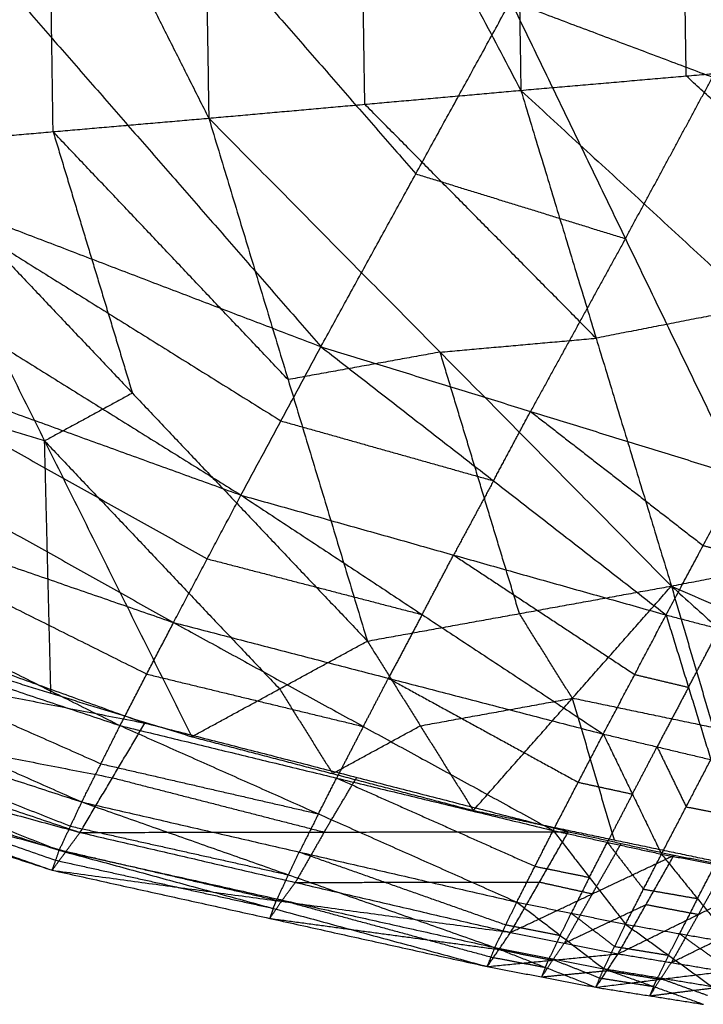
# Model space of a CAD drawing. Header units: millimetres. Extents: x -106 to 110, y -96 to 120.
# Tile 75 of 256: x -51.17 to -48.87, y -81.62 to -78.31. Entities that reach past the tile are written whole.
import ezdxf

# ---------------------------------------------------------------- set-up
doc = ezdxf.new("R2010")
doc.units = ezdxf.units.MM
doc.header["$MEASUREMENT"] = 0
doc.layers.add('Default', color=7, linetype='Continuous', true_color=0x000000)

msp = doc.modelspace()

# ---------------------------------------------------------------- linework, layer by layer
at = {"layer": 'Default'}
for points in [[(-51.6154, -76.503, 8.0373), (-51.0756, -77.5745, 8.6363), (-50.5358, -78.646, 9.2352)], [(-50.5686, -76.5024, 7.8641), (-50.5522, -77.5742, 8.5497), (-50.5358, -78.646, 9.2352)], [(-50.5686, -76.5024, 7.8641), (-50.0276, -77.5274, 8.4401), (-49.4865, -78.5524, 9.0162)], [(-49.5171, -76.5191, 7.7212), (-49.5018, -77.5357, 8.3687), (-49.4865, -78.5524, 9.0162)], [(-49.5171, -76.5191, 7.7212), (-48.9458, -77.4874, 8.2643), (-48.3744, -78.4557, 8.8074)], [(-52.1845, -77.0914, 13.6887), (-51.1716, -78.2527, 13.6658), (-50.1587, -79.4141, 13.6428)], [(-48.9304, -78.504, 8.9118), (-48.9381, -77.9957, 8.5881), (-48.9458, -77.4874, 8.2643)], [(-50.0111, -78.5992, 9.1257), (-50.0193, -78.0633, 8.7829), (-50.0276, -77.5274, 8.4401)], [(-51.0592, -78.6913, 9.3543), (-51.0674, -78.1329, 8.9953), (-51.0756, -77.5745, 8.6363)], [(-50.8525, -77.6719, 13.6541), (-50.3461, -78.2526, 13.6426), (-49.8396, -78.8332, 13.6311)], [(-50.1587, -79.4141, 13.6428), (-49.8396, -78.8332, 13.6311), (-49.5206, -78.2524, 13.6194)], [(-49.5206, -78.2524, 13.6194), (-49.1349, -79.0509, 13.652), (-48.7493, -79.8495, 13.6846)], [(-49.5206, -78.2524, 13.6194), (-48.8419, -78.508, 13.6), (-48.1631, -78.7636, 13.5806)], [(-52.9277, -78.355, 13.5907), (-51.6776, -79.1341, 13.5497), (-50.4275, -79.9132, 13.5088)], [(-52.9277, -78.355, 13.5907), (-51.5432, -78.8846, 13.6167), (-50.1587, -79.4141, 13.6428)], [(-49.4865, -78.5524, 9.0162), (-48.9304, -78.504, 8.9118), (-48.3744, -78.4557, 8.8074)], [(-49.1349, -79.0509, 13.652), (-48.9884, -78.7795, 13.626), (-48.8419, -78.508, 13.6)], [(-48.1397, -79.2322, 9.6025), (-48.5351, -78.8681, 9.2572), (-48.9304, -78.504, 8.9118)], [(-50.5358, -78.646, 9.2352), (-50.0111, -78.5992, 9.1257), (-49.4865, -78.5524, 9.0162)], [(-49.4865, -78.5524, 9.0162), (-49.2334, -79.3856, 9.8639), (-48.9803, -80.2189, 10.7117)], [(-49.4865, -78.5524, 9.0162), (-48.6958, -79.2806, 9.7069), (-47.9051, -80.0088, 10.3976)], [(-49.2334, -79.3856, 9.8639), (-49.6223, -78.9924, 9.4948), (-50.0111, -78.5992, 9.1257)], [(-51.5826, -78.7367, 9.4733), (-51.0592, -78.6913, 9.3543), (-50.5358, -78.646, 9.2352)], [(-50.5358, -78.646, 9.2352), (-50.2692, -79.5249, 10.1265), (-50.0025, -80.4039, 11.0178)], [(-50.5358, -78.646, 9.2352), (-49.758, -79.4324, 9.9735), (-48.9803, -80.2189, 10.7117)], [(-51.0592, -78.6913, 9.3543), (-50.9259, -79.1308, 9.7999), (-50.7926, -79.5703, 10.2456)], [(-50.2692, -79.5249, 10.1265), (-50.6642, -79.1081, 9.7404), (-51.0592, -78.6913, 9.3543)], [(-51.5826, -78.7367, 9.4733), (-51.0878, -79.731, 10.4913), (-50.5929, -80.7253, 11.5093)], [(-51.5826, -78.7367, 9.4733), (-50.7926, -79.5703, 10.2456), (-50.0025, -80.4039, 11.0178)], [(-49.8396, -78.8332, 13.6311), (-49.4873, -78.9421, 13.6415), (-49.1349, -79.0509, 13.652)], [(-53.24, -78.895, 13.362), (-51.9471, -79.6182, 13.331), (-50.6543, -80.3414, 13.3)], [(-53.24, -78.895, 13.362), (-51.8337, -79.4041, 13.4354), (-50.4275, -79.9132, 13.5088)], [(-51.5432, -78.8846, 13.6167), (-50.9181, -79.2741, 13.5963), (-50.2931, -79.6636, 13.5758)], [(-49.1349, -79.0509, 13.652), (-49.2944, -79.3413, 13.6578), (-49.454, -79.6318, 13.6637)], [(-48.6958, -79.2806, 9.7069), (-48.9646, -79.3331, 9.7854), (-49.2334, -79.3856, 9.8639)], [(-53.5029, -79.3559, 13.0449), (-52.1685, -80.022, 13.042), (-50.834, -80.688, 13.039)], [(-53.5029, -79.3559, 13.0449), (-52.0786, -79.8487, 13.1725), (-50.6543, -80.3414, 13.3)], [(-51.8337, -79.4041, 13.4354), (-51.1873, -79.7657, 13.4199), (-50.5409, -80.1273, 13.4044)], [(-49.758, -79.4324, 9.9735), (-49.4957, -79.409, 9.9187), (-49.2334, -79.3856, 9.8639)], [(-50.4275, -79.9132, 13.5088), (-50.2931, -79.6636, 13.5758), (-50.1587, -79.4141, 13.6428)], [(-49.758, -79.4324, 9.9735), (-50.0136, -79.4787, 10.05), (-50.2692, -79.5249, 10.1265)], [(-50.1587, -79.4141, 13.6428), (-49.5784, -79.865, 13.6277), (-48.998, -80.316, 13.6126)], [(-50.1587, -79.4141, 13.6428), (-49.454, -79.6318, 13.6637), (-48.7493, -79.8495, 13.6846)], [(-49.4914, -80.3114, 10.8648), (-49.6247, -79.8719, 10.4191), (-49.758, -79.4324, 9.9735)], [(-50.7926, -79.5703, 10.2456), (-50.9402, -79.6507, 10.3684), (-51.0878, -79.731, 10.4913)], [(-51.0878, -79.731, 10.4913), (-51.3246, -79.6578, 10.4156), (-51.5615, -79.5846, 10.3398)], [(-49.5784, -79.865, 13.6277), (-49.5162, -79.7484, 13.6457), (-49.454, -79.6318, 13.6637)], [(-49.454, -79.6318, 13.6637), (-49.1638, -79.8573, 13.6561), (-48.8736, -80.0827, 13.6486)], [(-53.5936, -79.659, 10.6739), (-52.172, -80.1692, 11.0652), (-50.7503, -80.6795, 11.4565)], [(-50.2931, -79.6636, 13.5758), (-49.9357, -79.7643, 13.6017), (-49.5784, -79.865, 13.6277)], [(-53.7105, -79.7267, 12.6701), (-52.3366, -80.3358, 12.7102), (-50.9627, -80.9448, 12.7502)], [(-53.7105, -79.7267, 12.6701), (-52.2722, -80.2074, 12.8546), (-50.834, -80.688, 13.039)], [(-51.0666, -80.579, 11.3578), (-51.0772, -80.155, 10.9246), (-51.0878, -79.731, 10.4913)], [(-51.0878, -79.731, 10.4913), (-50.6928, -80.1478, 10.8774), (-50.2977, -80.5646, 11.2636)], [(-52.0786, -79.8487, 13.1725), (-51.4114, -80.1817, 13.171), (-50.7442, -80.5147, 13.1695)], [(-49.5784, -79.865, 13.6277), (-49.6456, -79.9898, 13.5942), (-49.7128, -80.1146, 13.5607)], [(-48.998, -80.316, 13.6126), (-48.8736, -80.0827, 13.6486), (-48.7493, -79.8495, 13.6846)], [(-50.6543, -80.3414, 13.3), (-50.5409, -80.1273, 13.4044), (-50.4275, -79.9132, 13.5088)], [(-50.4275, -79.9132, 13.5088), (-49.8184, -80.3148, 13.4917), (-49.2092, -80.7164, 13.4746)], [(-50.4275, -79.9132, 13.5088), (-49.7128, -80.1146, 13.5607), (-48.998, -80.316, 13.6126)], [(-53.8584, -79.9987, 12.2706), (-52.4486, -80.5529, 12.364), (-51.0387, -81.1071, 12.4575)], [(-53.8584, -79.9987, 12.2706), (-52.4106, -80.4718, 12.5104), (-50.9627, -80.9448, 12.7502)], [(-48.9803, -80.2189, 10.7117), (-48.4427, -80.1138, 10.5547), (-47.9051, -80.0088, 10.3976)], [(-53.8552, -80.0754, 10.9808), (-52.412, -80.5613, 11.361), (-50.9688, -81.0471, 11.7412)], [(-53.8552, -80.0754, 10.9808), (-52.3027, -80.3775, 11.2186), (-50.7503, -80.6795, 11.4565)], [(-48.8736, -80.0827, 13.6486), (-48.7842, -80.1062, 13.656), (-48.6947, -80.1297, 13.6635)], [(-50.5409, -80.1273, 13.4044), (-50.1796, -80.221, 13.448), (-49.8184, -80.3148, 13.4917)], [(-49.8184, -80.3148, 13.4917), (-49.7656, -80.2147, 13.5262), (-49.7128, -80.1146, 13.5607)], [(-49.7128, -80.1146, 13.5607), (-49.4082, -80.3154, 13.5521), (-49.1036, -80.5162, 13.5436)], [(-53.9446, -80.1669, 11.8781), (-52.5034, -80.6705, 12.0301), (-51.0623, -81.1741, 12.1821)], [(-53.9446, -80.1669, 11.8781), (-52.4916, -80.637, 12.1678), (-51.0387, -81.1071, 12.4575)], [(-53.9696, -80.2311, 11.5203), (-52.5159, -80.7026, 11.8512), (-51.0623, -81.1741, 12.1821)], [(-53.9696, -80.2311, 11.5203), (-52.4692, -80.6391, 11.6308), (-50.9688, -81.0471, 11.7412)], [(-52.2722, -80.2074, 12.8546), (-51.5853, -80.5119, 12.8746), (-50.8984, -80.8164, 12.8946)], [(-50.0025, -80.4039, 11.0178), (-49.4914, -80.3114, 10.8648), (-48.9803, -80.2189, 10.7117)], [(-49.6464, -80.9733, 11.8537), (-49.3134, -80.5961, 11.2827), (-48.9803, -80.2189, 10.7117)], [(-48.9803, -80.2189, 10.7117), (-48.8401, -80.6949, 11.4797), (-48.6998, -81.171, 12.2476)], [(-48.9803, -80.2189, 10.7117), (-48.3749, -80.764, 11.7022), (-47.7695, -81.3092, 12.6928)], [(-48.9803, -80.2189, 10.7117), (-47.9907, -80.6522, 11.5351), (-47.0012, -81.0855, 12.3586)], [(-49.8184, -80.3148, 13.4917), (-49.8751, -80.4218, 13.4395), (-49.9318, -80.5289, 13.3873)], [(-49.3134, -80.5961, 11.2827), (-49.4024, -80.4537, 11.0737), (-49.4914, -80.3114, 10.8648)], [(-49.2092, -80.7164, 13.4746), (-49.1036, -80.5162, 13.5436), (-48.998, -80.316, 13.6126)], [(-48.998, -80.316, 13.6126), (-48.9228, -80.5591, 13.5679), (-48.8477, -80.8023, 13.5232)], [(-48.998, -80.316, 13.6126), (-48.8191, -80.3629, 13.6275), (-48.6402, -80.4099, 13.6423)], [(-50.834, -80.688, 13.039), (-50.7442, -80.5147, 13.1695), (-50.6543, -80.3414, 13.3)], [(-50.6543, -80.3414, 13.3), (-50.0161, -80.691, 13.2939), (-49.3778, -81.0407, 13.2879)], [(-50.6543, -80.3414, 13.3), (-49.9318, -80.5289, 13.3873), (-49.2092, -80.7164, 13.4746)], [(-48.9228, -80.5591, 13.5679), (-48.871, -80.461, 13.5977), (-48.8191, -80.3629, 13.6275)], [(-51.5403, -80.4326, 11.2064), (-51.0666, -80.579, 11.3578), (-50.5929, -80.7253, 11.5093)], [(-50.5929, -80.7253, 11.5093), (-50.2977, -80.5646, 11.2636), (-50.0025, -80.4039, 11.0178)], [(-50.0025, -80.4039, 11.0178), (-49.8245, -80.6886, 11.4358), (-49.6464, -80.9733, 11.8537)], [(-52.4106, -80.4718, 12.5104), (-51.7056, -80.7489, 12.5571), (-51.0007, -81.026, 12.6038)], [(-50.7442, -80.5147, 13.1695), (-50.3801, -80.6029, 13.2317), (-50.0161, -80.691, 13.2939)], [(-50.0161, -80.691, 13.2939), (-49.9739, -80.61, 13.3406), (-49.9318, -80.5289, 13.3873)], [(-49.9318, -80.5289, 13.3873), (-49.6126, -80.7037, 13.3843), (-49.2935, -80.8785, 13.3812)], [(-49.1036, -80.5162, 13.5436), (-49.0132, -80.5377, 13.5557), (-48.9228, -80.5591, 13.5679)], [(-52.412, -80.5613, 11.361), (-51.6358, -80.7123, 11.4799), (-50.8596, -80.8633, 11.5988)], [(-50.2977, -80.5646, 11.2636), (-50.2087, -80.707, 11.4725), (-50.1197, -80.8493, 11.6815)], [(-48.9228, -80.5591, 13.5679), (-48.9756, -80.6592, 13.5334), (-49.0284, -80.7593, 13.4989)], [(-49.8245, -80.6886, 11.4358), (-49.5689, -80.6423, 11.3592), (-49.3134, -80.5961, 11.2827)], [(-49.3134, -80.5961, 11.2827), (-49.2433, -80.8341, 11.6667), (-49.1731, -81.0721, 12.0507)], [(-48.8401, -80.6949, 11.4797), (-49.0767, -80.6455, 11.3812), (-49.3134, -80.5961, 11.2827)], [(-52.4916, -80.637, 12.1678), (-51.7711, -80.8888, 12.2438), (-51.0505, -81.1406, 12.3198)], [(-50.9688, -81.0471, 11.7412), (-50.8596, -80.8633, 11.5988), (-50.7503, -80.6795, 11.4565)], [(-50.9627, -80.9448, 12.7502), (-50.8984, -80.8164, 12.8946), (-50.834, -80.688, 13.039)], [(-50.834, -80.688, 13.039), (-50.167, -80.9847, 13.0552), (-49.5, -81.2814, 13.0714)], [(-50.834, -80.688, 13.039), (-50.1059, -80.8643, 13.1634), (-49.3778, -81.0407, 13.2879)], [(-50.7503, -80.6795, 11.4565), (-50.0384, -80.8621, 11.7195), (-49.3265, -81.0446, 11.9826)], [(-50.1197, -80.8493, 11.6815), (-49.9721, -80.7689, 11.5586), (-49.8245, -80.6886, 11.4358)], [(-50.0161, -80.691, 13.2939), (-50.061, -80.7777, 13.2287), (-50.1059, -80.8643, 13.1634)], [(-52.5159, -80.7026, 11.8512), (-51.7658, -80.9066, 11.9064), (-51.0156, -81.1106, 11.9617)], [(-50.5929, -80.7253, 11.5093), (-50.1197, -80.8493, 11.6815), (-49.6464, -80.9733, 11.8537)], [(-49.3778, -81.0407, 13.2879), (-49.2935, -80.8785, 13.3812), (-49.2092, -80.7164, 13.4746)], [(-49.2092, -80.7164, 13.4746), (-49.1114, -80.9182, 13.4154), (-49.0136, -81.12, 13.3562)], [(-49.2092, -80.7164, 13.4746), (-49.0284, -80.7593, 13.4989), (-48.8477, -80.8023, 13.5232)], [(-49.1114, -80.9182, 13.4154), (-49.0699, -80.8388, 13.4571), (-49.0284, -80.7593, 13.4989)], [(-49.0284, -80.7593, 13.4989), (-48.9795, -80.8602, 13.4693), (-48.9306, -80.9611, 13.4397)], [(-50.8984, -80.8164, 12.8946), (-50.5327, -80.9006, 12.9749), (-50.167, -80.9847, 13.0552)], [(-49.0136, -81.12, 13.3562), (-48.9306, -80.9611, 13.4397), (-48.8477, -80.8023, 13.5232)], [(-50.1477, -81.0459, 11.8619), (-50.093, -80.954, 11.7907), (-50.0384, -80.8621, 11.7195)], [(-50.8596, -80.8633, 11.5988), (-50.5036, -80.9546, 11.7304), (-50.1477, -81.0459, 11.8619)], [(-50.167, -80.9847, 13.0552), (-50.1364, -80.9245, 13.1093), (-50.1059, -80.8643, 13.1634)], [(-50.1059, -80.8643, 13.1634), (-49.7724, -81.0127, 13.1715), (-49.4389, -81.161, 13.1797)], [(-49.2935, -80.8785, 13.3812), (-49.2025, -80.8984, 13.3983), (-49.1114, -80.9182, 13.4154)], [(-49.1114, -80.9182, 13.4154), (-49.1536, -80.9993, 13.3687), (-49.1957, -81.0803, 13.322)], [(-51.0387, -81.1071, 12.4575), (-51.0007, -81.026, 12.6038), (-50.9627, -80.9448, 12.7502)], [(-50.9627, -80.9448, 12.7502), (-50.2683, -81.1894, 12.7972), (-49.5738, -81.434, 12.8442)], [(-50.9627, -80.9448, 12.7502), (-50.2313, -81.1131, 12.9108), (-49.5, -81.2814, 13.0714)], [(-48.9306, -80.9611, 13.4397), (-48.8402, -80.9785, 13.458), (-48.7498, -80.9958, 13.4762)], [(-50.167, -80.9847, 13.0552), (-50.1992, -81.0489, 12.983), (-50.2313, -81.1131, 12.9108)], [(-49.6464, -80.9733, 11.8537), (-49.1731, -81.0721, 12.0507), (-48.6998, -81.171, 12.2476)], [(-51.0007, -81.026, 12.6038), (-50.6345, -81.1077, 12.7005), (-50.2683, -81.1894, 12.7972)], [(-51.0623, -81.1741, 12.1821), (-51.0156, -81.1106, 11.9617), (-50.9688, -81.0471, 11.7412)], [(-50.9688, -81.0471, 11.7412), (-50.1477, -81.0459, 11.8619), (-49.3265, -81.0446, 11.9826)], [(-50.9688, -81.0471, 11.7412), (-50.2448, -81.2152, 11.9953), (-49.5208, -81.3832, 12.2493)], [(-50.1477, -81.0459, 11.8619), (-50.1962, -81.1305, 11.9286), (-50.2448, -81.2152, 11.9953)], [(-49.5208, -81.3832, 12.2493), (-49.4236, -81.2139, 12.116), (-49.3265, -81.0446, 11.9826)], [(-49.5, -81.2814, 13.0714), (-49.4389, -81.161, 13.1797), (-49.3778, -81.0407, 13.2879)], [(-49.3778, -81.0407, 13.2879), (-49.2561, -81.1982, 13.2234), (-49.1343, -81.3557, 13.159)], [(-49.3778, -81.0407, 13.2879), (-49.1957, -81.0803, 13.322), (-49.0136, -81.12, 13.3562)], [(-49.3265, -81.0446, 11.9826), (-49.1489, -81.0842, 12.0534), (-48.9713, -81.1238, 12.1242)], [(-49.2561, -81.1982, 13.2234), (-49.2259, -81.1393, 13.2727), (-49.1957, -81.0803, 13.322)], [(-49.246, -81.2535, 12.1868), (-49.1975, -81.1688, 12.1201), (-49.1489, -81.0842, 12.0534)], [(-49.1957, -81.0803, 13.322), (-49.1348, -81.1591, 13.2898), (-49.074, -81.2379, 13.2576)], [(-51.0623, -81.1741, 12.1821), (-51.0505, -81.1406, 12.3198), (-51.0387, -81.1071, 12.4575)], [(-51.0387, -81.1071, 12.4575), (-50.319, -81.3025, 12.5404), (-49.5994, -81.498, 12.6234)], [(-51.0387, -81.1071, 12.4575), (-50.3062, -81.2705, 12.6508), (-49.5738, -81.434, 12.8442)], [(-51.0156, -81.1106, 11.9617), (-50.6535, -81.1946, 12.0887), (-50.2915, -81.2787, 12.2157)], [(-50.2683, -81.1894, 12.7972), (-50.2498, -81.1513, 12.854), (-50.2313, -81.1131, 12.9108)], [(-50.2313, -81.1131, 12.9108), (-49.8841, -81.2354, 12.9343), (-49.5369, -81.3577, 12.9578)], [(-49.5208, -81.3832, 12.2493), (-49.246, -81.2535, 12.1868), (-48.9713, -81.1238, 12.1242)], [(-49.1595, -81.4552, 12.3861), (-49.0654, -81.2895, 12.2552), (-48.9713, -81.1238, 12.1242)], [(-49.1343, -81.3557, 13.159), (-49.074, -81.2379, 13.2576), (-49.0136, -81.12, 13.3562)], [(-49.0136, -81.12, 13.3562), (-48.8927, -81.2695, 13.3045), (-48.7717, -81.419, 13.2527)], [(-49.0136, -81.12, 13.3562), (-48.8328, -81.1547, 13.3927), (-48.652, -81.1893, 13.4293)], [(-48.9713, -81.1238, 12.1242), (-48.7951, -81.1569, 12.2013), (-48.6188, -81.19, 12.2783)], [(-51.0505, -81.1406, 12.3198), (-50.6848, -81.2216, 12.4301), (-50.319, -81.3025, 12.5404)], [(-48.8927, -81.2695, 13.3045), (-48.8627, -81.2121, 13.3486), (-48.8328, -81.1547, 13.3927)], [(-48.8892, -81.3226, 12.3322), (-48.8421, -81.2397, 12.2667), (-48.7951, -81.1569, 12.2013)], [(-51.0623, -81.1741, 12.1821), (-50.3309, -81.336, 12.4027), (-49.5994, -81.498, 12.6234)], [(-51.0623, -81.1741, 12.1821), (-50.2915, -81.2787, 12.2157), (-49.5208, -81.3832, 12.2493)], [(-50.2683, -81.1894, 12.7972), (-50.2872, -81.23, 12.724), (-50.3062, -81.2705, 12.6508)], [(-49.4389, -81.161, 13.1797), (-49.3475, -81.1796, 13.2015), (-49.2561, -81.1982, 13.2234)], [(-49.1595, -81.4552, 12.3861), (-48.8892, -81.3226, 12.3322), (-48.6188, -81.19, 12.2783)], [(-50.2915, -81.2787, 12.2157), (-50.2682, -81.2469, 12.1055), (-50.2448, -81.2152, 11.9953)], [(-50.2448, -81.2152, 11.9953), (-49.8342, -81.2146, 12.0556), (-49.4236, -81.2139, 12.116)], [(-49.4236, -81.2139, 12.116), (-49.3348, -81.2337, 12.1514), (-49.246, -81.2535, 12.1868)], [(-49.2561, -81.1982, 13.2234), (-49.2866, -81.2584, 13.1693), (-49.3172, -81.3185, 13.1152)], [(-49.246, -81.2535, 12.1868), (-49.2931, -81.3364, 12.2523), (-49.3402, -81.4192, 12.3177)], [(-49.074, -81.2379, 13.2576), (-48.9833, -81.2537, 13.281), (-48.8927, -81.2695, 13.3045)], [(-50.2915, -81.2787, 12.2157), (-50.3112, -81.3074, 12.3092), (-50.3309, -81.336, 12.4027)], [(-50.319, -81.3025, 12.5404), (-50.3126, -81.2865, 12.5956), (-50.3062, -81.2705, 12.6508)], [(-50.3062, -81.2705, 12.6508), (-49.9464, -81.3683, 12.6923), (-49.5866, -81.466, 12.7338)], [(-49.5738, -81.434, 12.8442), (-49.5369, -81.3577, 12.9578), (-49.5, -81.2814, 13.0714)], [(-49.5, -81.2814, 13.0714), (-49.3539, -81.3932, 13.0103), (-49.2078, -81.5051, 12.9491)], [(-49.5, -81.2814, 13.0714), (-49.3172, -81.3185, 13.1152), (-49.1343, -81.3557, 13.159)], [(-49.3402, -81.4192, 12.3177), (-49.2028, -81.3544, 12.2865), (-49.0654, -81.2895, 12.2552)], [(-49.0654, -81.2895, 12.2552), (-48.9773, -81.3061, 12.2937), (-48.8892, -81.3226, 12.3322)], [(-48.8927, -81.2695, 13.3045), (-48.9229, -81.3284, 13.2551), (-48.953, -81.3874, 13.2058)], [(-50.319, -81.3025, 12.5404), (-50.3249, -81.3193, 12.4716), (-50.3309, -81.336, 12.4027)], [(-49.3539, -81.3932, 13.0103), (-49.3355, -81.3559, 13.0627), (-49.3172, -81.3185, 13.1152)], [(-49.3172, -81.3185, 13.1152), (-49.2441, -81.3745, 13.0846), (-49.1711, -81.4304, 13.054)], [(-48.8892, -81.3226, 12.3322), (-48.9348, -81.4036, 12.3962), (-48.9804, -81.4847, 12.4602)], [(-50.3309, -81.336, 12.4027), (-49.9455, -81.3883, 12.4195), (-49.5601, -81.4406, 12.4363)], [(-49.5369, -81.3577, 12.9578), (-49.4454, -81.3755, 12.984), (-49.3539, -81.3932, 13.0103)], [(-49.2078, -81.5051, 12.9491), (-49.1711, -81.4304, 13.054), (-49.1343, -81.3557, 13.159)], [(-49.1343, -81.3557, 13.159), (-48.9897, -81.46, 13.1103), (-48.8452, -81.5643, 13.0616)], [(-49.1343, -81.3557, 13.159), (-48.953, -81.3874, 13.2058), (-48.7717, -81.419, 13.2527)], [(-48.9804, -81.4847, 12.4602), (-48.8453, -81.4184, 12.4333), (-48.7101, -81.3521, 12.4063)], [(-49.5994, -81.498, 12.6234), (-49.5601, -81.4406, 12.4363), (-49.5208, -81.3832, 12.2493)], [(-49.5208, -81.3832, 12.2493), (-49.3402, -81.4192, 12.3177), (-49.1595, -81.4552, 12.3861)], [(-48.9897, -81.46, 13.1103), (-48.9714, -81.4237, 13.1581), (-48.953, -81.3874, 13.2058)], [(-48.953, -81.3874, 13.2058), (-48.8807, -81.4395, 13.1815), (-48.8084, -81.4917, 13.1571)], [(-49.3539, -81.3932, 13.0103), (-49.3723, -81.4314, 12.9535), (-49.3908, -81.4695, 12.8967)], [(-49.3795, -81.4766, 12.5048), (-49.3598, -81.4479, 12.4112), (-49.3402, -81.4192, 12.3177)], [(-49.5994, -81.498, 12.6234), (-49.5866, -81.466, 12.7338), (-49.5738, -81.434, 12.8442)], [(-49.5994, -81.498, 12.6234), (-49.3795, -81.4766, 12.5048), (-49.1595, -81.4552, 12.3861)], [(-49.5738, -81.434, 12.8442), (-49.404, -81.5008, 12.7934), (-49.2342, -81.5677, 12.7426)], [(-49.5738, -81.434, 12.8442), (-49.3908, -81.4695, 12.8967), (-49.2078, -81.5051, 12.9491)], [(-49.5601, -81.4406, 12.4363), (-49.4698, -81.4586, 12.4706), (-49.3795, -81.4766, 12.5048)], [(-49.2342, -81.5677, 12.7426), (-49.1968, -81.5115, 12.5644), (-49.1595, -81.4552, 12.3861)], [(-49.1711, -81.4304, 13.054), (-49.0804, -81.4452, 13.0822), (-48.9897, -81.46, 13.1103)], [(-49.1595, -81.4552, 12.3861), (-48.9804, -81.4847, 12.4602), (-48.8013, -81.5141, 12.5343)], [(-49.5866, -81.466, 12.7338), (-49.4953, -81.4834, 12.7636), (-49.404, -81.5008, 12.7934)], [(-49.3795, -81.4766, 12.5048), (-49.3981, -81.5047, 12.5939), (-49.4168, -81.5328, 12.683)], [(-49.404, -81.5008, 12.7934), (-49.3974, -81.4852, 12.845), (-49.3908, -81.4695, 12.8967)], [(-49.3908, -81.4695, 12.8967), (-49.3059, -81.503, 12.8712), (-49.221, -81.5364, 12.8458)], [(-48.9897, -81.46, 13.1103), (-49.0081, -81.4974, 13.0578), (-49.0265, -81.5347, 13.0053)], [(-49.0177, -81.5409, 12.6385), (-48.9991, -81.5128, 12.5494), (-48.9804, -81.4847, 12.4602)], [(-49.5994, -81.498, 12.6234), (-49.4168, -81.5328, 12.683), (-49.2342, -81.5677, 12.7426)], [(-49.404, -81.5008, 12.7934), (-49.4104, -81.5168, 12.7382), (-49.4168, -81.5328, 12.683)], [(-49.4168, -81.5328, 12.683), (-49.3068, -81.5222, 12.6237), (-49.1968, -81.5115, 12.5644)], [(-49.2342, -81.5677, 12.7426), (-49.221, -81.5364, 12.8458), (-49.2078, -81.5051, 12.9491)], [(-49.2342, -81.5677, 12.7426), (-49.0177, -81.5409, 12.6385), (-48.8013, -81.5141, 12.5343)], [(-49.2078, -81.5051, 12.9491), (-49.0401, -81.565, 12.91), (-48.8723, -81.6249, 12.8709)], [(-49.2078, -81.5051, 12.9491), (-49.0265, -81.5347, 13.0053), (-48.8452, -81.5643, 13.0616)], [(-49.1968, -81.5115, 12.5644), (-49.1073, -81.5262, 12.6014), (-49.0177, -81.5409, 12.6385)], [(-49.221, -81.5364, 12.8458), (-49.1305, -81.5507, 12.8779), (-49.0401, -81.565, 12.91)], [(-49.0177, -81.5409, 12.6385), (-49.0355, -81.5686, 12.7226), (-49.0532, -81.5963, 12.8067)], [(-49.0401, -81.565, 12.91), (-49.0333, -81.5499, 12.9577), (-49.0265, -81.5347, 13.0053)], [(-49.0265, -81.5347, 13.0053), (-48.9426, -81.5647, 12.9858), (-48.8587, -81.5946, 12.9662)], [(-49.2342, -81.5677, 12.7426), (-49.0532, -81.5963, 12.8067), (-48.8723, -81.6249, 12.8709)], [(-49.0401, -81.565, 12.91), (-49.0466, -81.5806, 12.8584), (-49.0532, -81.5963, 12.8067)], [(-49.0532, -81.5963, 12.8067), (-48.945, -81.5829, 12.7547), (-48.8368, -81.5695, 12.7026)]]:
    msp.add_open_spline(points, degree=2, dxfattribs=at)

doc.saveas('drawing.dxf')
